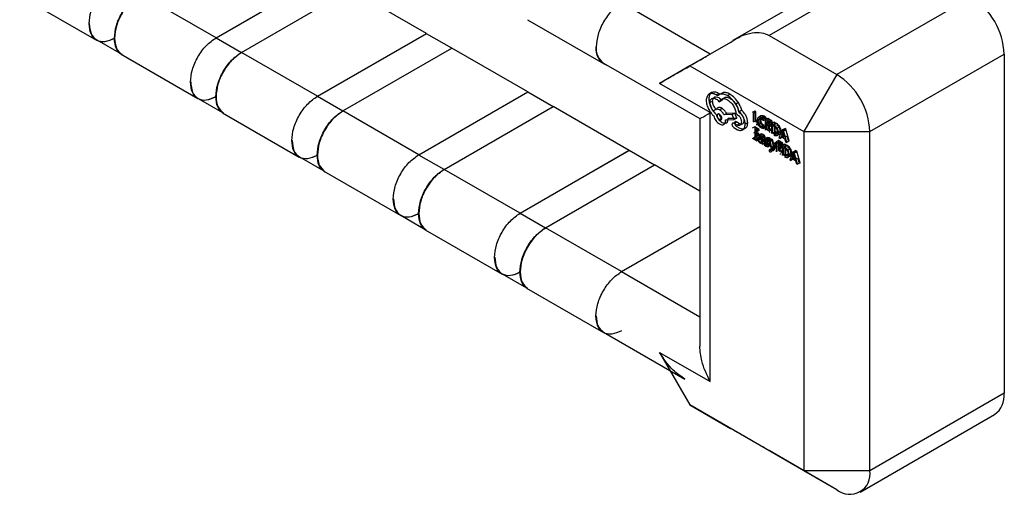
# Model space of a CAD drawing. Header units: millimetres. Extents: x 15 to 205, y 5 to 292.
# Tile 25 of 56: x 160.63 to 163.38, y 133.03 to 134.36. Entities that reach past the tile are written whole.
import ezdxf

# ---------------------------------------------------------------- set-up
doc = ezdxf.new("R2010")
doc.units = ezdxf.units.MM
doc.layers.add('几何体', color=7, linetype='Continuous')

msp = doc.modelspace()

# ---------------------------------------------------------------- linework, layer by layer
at = {"layer": '几何体'}
for p, q in [((163.031, 134.5358), (162.6199, 134.2985)), ((163.096, 134.5293), (162.7212, 134.313)), ((161.178, 134.3065), (161.482, 134.482)), ((161.482, 134.4812), (161.178, 134.3057)), ((160.6302, 134.4236), (160.8447, 134.2999)), ((161.178, 134.3065), (160.9659, 134.429)), ((161.2487, 134.2657), (161.5528, 134.4412)), ((161.7649, 134.3188), (161.5528, 134.4412)), ((162.5569, 134.2609), (162.3094, 134.4038)), ((163.2852, 134.4201), (162.9104, 134.2038)), ((162.0467, 134.3571), (162.2589, 134.2347)), ((161.4608, 134.1432), (161.7649, 134.3188)), ((161.7649, 134.3179), (161.4608, 134.1424)), ((161.7649, 134.3188), (161.7649, 134.3179)), ((161.8356, 134.2771), (161.7649, 134.3179)), ((162.7212, 134.313), (162.9104, 134.2038)), ((160.8452, 134.3007), (160.9133, 134.2614)), ((161.2487, 134.2649), (161.178, 134.3057)), ((162.6134, 134.2936), (162.5003, 134.2283)), ((160.9131, 134.2604), (161.1275, 134.1366)), ((161.4608, 134.1432), (161.2487, 134.2657)), ((161.5315, 134.1024), (161.8356, 134.2779)), ((162.0477, 134.1555), (161.8356, 134.2779)), ((161.8356, 134.2779), (161.8356, 134.2771)), ((163.0023, 134.0446), (163.3771, 134.2609)), ((163.3771, 134.2609), (163.3771, 133.3137)), ((162.2594, 134.2355), (162.5276, 134.0807)), ((162.5003, 134.2283), (162.4154, 134.1793)), ((162.5003, 134.2283), (162.8185, 134.0446)), ((162.9104, 134.2038), (162.8185, 134.0446)), ((162.5569, 134.0976), (162.4154, 134.1793)), ((161.7437, 133.98), (162.0477, 134.1555)), ((162.0477, 134.1547), (161.7437, 133.9791)), ((162.0477, 134.1555), (162.0477, 134.1547)), ((162.1184, 134.1138), (162.0477, 134.1547)), ((162.5608, 134.1533), (162.5537, 134.1492)), ((162.5804, 134.1514), (162.5733, 134.1474)), ((162.5773, 134.1447), (162.5733, 134.1474)), ((162.5848, 134.149), (162.5773, 134.1447)), ((162.5843, 134.1488), (162.5773, 134.1447)), ((162.5843, 134.1488), (162.5804, 134.1514)), ((162.5918, 134.1531), (162.5848, 134.149)), ((162.6123, 134.149), (162.6052, 134.1449)), ((161.128, 134.1374), (161.1962, 134.0981)), ((161.5315, 134.1016), (161.4608, 134.1424)), ((162.5635, 134.1297), (162.5565, 134.1256)), ((162.5896, 134.1314), (162.5825, 134.1273)), ((162.6355, 134.1254), (162.6284, 134.1213)), ((161.1959, 134.0971), (161.4103, 133.9733)), ((161.7437, 133.98), (161.5315, 134.1024)), ((161.8144, 133.9391), (162.1184, 134.1147)), ((162.3306, 133.9922), (162.1184, 134.1147)), ((162.1184, 134.1147), (162.1184, 134.1138)), ((162.5569, 133.3464), (162.5569, 134.0976)), ((162.5898, 134.1094), (162.5827, 134.1053)), ((162.6026, 134.0954), (162.5955, 134.0913)), ((162.6183, 134.0919), (162.5955, 134.0913)), ((162.6254, 134.0959), (162.6026, 134.0954)), ((162.6254, 134.0959), (162.6183, 134.0919)), ((162.6236, 134.0784), (162.6183, 134.0919)), ((162.6307, 134.0825), (162.6254, 134.0959)), ((162.6292, 134.0946), (162.6306, 134.0938)), ((162.6363, 134.0987), (162.6377, 134.0979)), ((162.6376, 134.1004), (162.6447, 134.1045)), ((162.6812, 134.1018), (162.6741, 134.0977)), ((162.6843, 134.1), (162.6772, 134.0959)), ((162.6772, 134.0714), (162.6772, 134.0959)), ((162.6843, 134.1), (162.6812, 134.1018)), ((162.6812, 134.1018), (162.6812, 134.0741)), ((162.6843, 134.0755), (162.6843, 134.1)), ((162.5276, 134.0807), (162.5276, 133.445)), ((162.5896, 134.0818), (162.5825, 134.0777)), ((162.5998, 134.0776), (162.6236, 134.0784)), ((162.6034, 134.0777), (162.5998, 134.0756)), ((162.5998, 134.0756), (162.5998, 134.0776)), ((162.6068, 134.0817), (162.6307, 134.0825)), ((162.6068, 134.0797), (162.6068, 134.0817)), ((162.63, 134.0718), (162.6229, 134.0678)), ((162.624, 134.067), (162.6229, 134.0678)), ((162.6307, 134.0825), (162.6236, 134.0784)), ((162.631, 134.071), (162.624, 134.067)), ((162.6316, 134.0625), (162.624, 134.067)), ((162.631, 134.071), (162.63, 134.0718)), ((162.6387, 134.0666), (162.631, 134.071)), ((162.6387, 134.0666), (162.6316, 134.0625)), ((162.6615, 134.069), (162.6545, 134.0649)), ((162.6772, 134.0714), (162.6843, 134.0755)), ((162.6812, 134.0741), (162.6938, 134.0668)), ((162.6938, 134.07), (162.6843, 134.0755)), ((162.6894, 134.0674), (162.6867, 134.0659)), ((162.6867, 134.0627), (162.6867, 134.0659)), ((162.6903, 134.0648), (162.6867, 134.0627)), ((162.6983, 134.0884), (162.6913, 134.0843)), ((162.6933, 134.0646), (162.7004, 134.0686)), ((162.6938, 134.0668), (162.6938, 134.07)), ((162.698, 134.0779), (162.6952, 134.0763)), ((162.707, 134.0873), (162.7, 134.0832)), ((162.7057, 134.0788), (162.7, 134.0832)), ((162.7, 134.08), (162.7057, 134.0751)), ((162.7127, 134.0829), (162.7057, 134.0788)), ((162.7057, 134.0751), (162.7057, 134.0788)), ((162.71, 134.0776), (162.7057, 134.0751)), ((162.7127, 134.0829), (162.707, 134.0873)), ((162.7071, 134.0841), (162.7127, 134.0792)), ((162.7175, 134.0808), (162.7105, 134.0767)), ((162.7228, 134.0696), (162.7105, 134.0767)), ((162.7105, 134.0767), (162.7105, 134.049)), ((162.7127, 134.0792), (162.7127, 134.0829)), ((162.7135, 134.0717), (162.7228, 134.0664)), ((162.7135, 134.0629), (162.7135, 134.0717)), ((162.7206, 134.067), (162.7135, 134.0629)), ((162.7299, 134.0737), (162.7175, 134.0808)), ((162.7175, 134.0808), (162.7175, 134.0531)), ((162.7206, 134.067), (162.7206, 134.0758)), ((162.7206, 134.0758), (162.7299, 134.0705)), ((162.7292, 134.062), (162.7206, 134.067)), ((162.7206, 134.0545), (162.7206, 134.0638)), ((162.7206, 134.0638), (162.7292, 134.0588)), ((162.7299, 134.0737), (162.7228, 134.0696)), ((162.7299, 134.0705), (162.7228, 134.0664)), ((162.7228, 134.0664), (162.7228, 134.0696)), ((162.7349, 134.0707), (162.7279, 134.0667)), ((162.7279, 134.0667), (162.7279, 134.039)), ((162.7347, 134.0627), (162.7279, 134.0667)), ((162.7299, 134.0705), (162.7299, 134.0737)), ((162.7418, 134.0668), (162.7347, 134.0627)), ((162.7418, 134.0668), (162.7349, 134.0707)), ((162.7349, 134.0707), (162.7349, 134.0431)), ((162.6226, 134.0557), (162.6326, 134.0499)), ((162.6297, 134.0598), (162.6397, 134.054)), ((162.6552, 134.0539), (162.6482, 134.0498)), ((162.6812, 134.0579), (162.6741, 134.0538)), ((162.6843, 134.044), (162.6772, 134.04)), ((162.6935, 134.0507), (162.6812, 134.0579)), ((162.6812, 134.0579), (162.6812, 134.0302)), ((162.6843, 134.044), (162.6843, 134.0529)), ((162.6843, 134.0529), (162.6935, 134.0476)), ((162.6928, 134.0391), (162.6843, 134.044)), ((162.6843, 134.0316), (162.6843, 134.0409)), ((162.6843, 134.0409), (162.6928, 134.0359)), ((162.6928, 134.0391), (162.6858, 134.035)), ((162.6935, 134.0507), (162.6864, 134.0467)), ((162.6935, 134.0476), (162.6864, 134.0435)), ((162.6864, 134.0435), (162.6864, 134.0467)), ((162.6986, 134.0385), (162.6915, 134.0344)), ((162.6928, 134.0359), (162.6928, 134.0391)), ((162.6935, 134.0476), (162.6935, 134.0507)), ((162.7045, 134.0369), (162.6974, 134.0329)), ((162.7045, 134.0369), (162.6986, 134.0385)), ((162.6986, 134.0385), (162.6986, 134.0351)), ((162.699, 134.0552), (162.7057, 134.0529)), ((162.7065, 134.0622), (162.6995, 134.0581)), ((162.7057, 134.0564), (162.6995, 134.0581)), ((162.7105, 134.0591), (162.7057, 134.0564)), ((162.7057, 134.0529), (162.7057, 134.0564)), ((162.7105, 134.0557), (162.7057, 134.0529)), ((162.7061, 134.0592), (162.7127, 134.057)), ((162.7127, 134.0605), (162.7065, 134.0622)), ((162.7127, 134.057), (162.7127, 134.0605)), ((162.7221, 134.0579), (162.7135, 134.0629)), ((162.7135, 134.0504), (162.7135, 134.0597)), ((162.7135, 134.0504), (162.7206, 134.0545)), ((162.7233, 134.0447), (162.7135, 134.0504)), ((162.7175, 134.0531), (162.7304, 134.0457)), ((162.7304, 134.0488), (162.7206, 134.0545)), ((162.7279, 134.0613), (162.7221, 134.0579)), ((162.7221, 134.0548), (162.7221, 134.0579)), ((162.7233, 134.0416), (162.7233, 134.0447)), ((162.7292, 134.0588), (162.7292, 134.062)), ((162.7304, 134.0457), (162.7304, 134.0488)), ((162.731, 134.0617), (162.7346, 134.0596)), ((162.731, 134.0403), (162.731, 134.0617)), ((162.731, 134.0403), (162.738, 134.0444)), ((162.7344, 134.0383), (162.731, 134.0403)), ((162.7344, 134.0383), (162.7415, 134.0424)), ((162.7349, 134.0431), (162.7415, 134.0393)), ((162.738, 134.0444), (162.738, 134.0569)), ((162.7415, 134.0424), (162.738, 134.0444)), ((162.7508, 134.0579), (162.7438, 134.0538)), ((162.7508, 134.0378), (162.7438, 134.0337)), ((162.7474, 134.0419), (162.7545, 134.046)), ((162.7578, 134.0494), (162.7487, 134.0269)), ((162.759, 134.0432), (162.7554, 134.0338)), ((162.7613, 134.0372), (162.7554, 134.0338)), ((162.7649, 134.0534), (162.7558, 134.031)), ((162.7578, 134.0494), (162.7649, 134.0534)), ((162.7612, 134.0474), (162.7578, 134.0494)), ((162.7594, 134.0449), (162.759, 134.0432)), ((162.7665, 134.049), (162.7594, 134.0449)), ((162.7598, 134.0427), (162.7595, 134.0449)), ((162.7635, 134.0291), (162.7598, 134.0427)), ((162.7682, 134.0515), (162.7612, 134.0474)), ((162.7703, 134.0145), (162.7612, 134.0474)), ((162.7682, 134.0515), (162.7649, 134.0534)), ((162.7661, 134.0473), (162.7665, 134.049)), ((162.7665, 134.049), (162.7669, 134.0468)), ((162.7774, 134.0186), (162.7682, 134.0515)), ((162.8185, 134.0446), (163.0023, 134.0446)), ((162.8185, 134.0446), (162.8185, 133.0974)), ((163.0023, 133.0974), (163.0023, 134.0446)), ((162.6741, 134.0261), (162.687, 134.0187)), ((162.6772, 134.0275), (162.6843, 134.0316)), ((162.687, 134.0218), (162.6772, 134.0275)), ((162.6812, 134.0302), (162.694, 134.0228)), ((162.694, 134.0259), (162.6843, 134.0316)), ((162.6858, 134.0318), (162.6858, 134.035)), ((162.6912, 134.035), (162.6858, 134.0318)), ((162.6913, 134.0243), (162.687, 134.0218)), ((162.687, 134.0187), (162.687, 134.0218)), ((162.6903, 134.0206), (162.687, 134.0187)), ((162.6899, 134.0223), (162.6913, 134.0173)), ((162.6913, 134.0173), (162.6953, 134.0134)), ((162.6974, 134.0329), (162.6915, 134.0344)), ((162.694, 134.0325), (162.6915, 134.0311)), ((162.6915, 134.0311), (162.6971, 134.0302)), ((162.6937, 134.0229), (162.6929, 134.0208)), ((162.6929, 134.0208), (162.6938, 134.018)), ((162.6966, 134.0224), (162.6937, 134.0229)), ((162.6938, 134.018), (162.6961, 134.0158)), ((162.694, 134.0228), (162.694, 134.0259)), ((162.6994, 134.0277), (162.6955, 134.0255)), ((162.7006, 134.0234), (162.6955, 134.0255)), ((162.6961, 134.0158), (162.6993, 134.0155)), ((162.7006, 134.0207), (162.6966, 134.0224)), ((162.6969, 134.0264), (162.6984, 134.0213)), ((162.6984, 134.0213), (162.7024, 134.0175)), ((162.6986, 134.0351), (162.7042, 134.0343)), ((162.6993, 134.0155), (162.7006, 134.0188)), ((162.7, 134.0249), (162.7008, 134.027)), ((162.7008, 134.0221), (162.7, 134.0249)), ((162.7006, 134.0188), (162.7006, 134.0207)), ((162.7077, 134.0179), (162.7006, 134.0139)), ((162.7006, 134.0139), (162.7006, 134.0108)), ((162.7006, 134.0108), (162.7036, 134.0091)), ((162.7008, 134.027), (162.7037, 134.0265)), ((162.7031, 134.0199), (162.7008, 134.0221)), ((162.7077, 134.0275), (162.7026, 134.0296)), ((162.7064, 134.0196), (162.7031, 134.0199)), ((162.7107, 134.0259), (162.7036, 134.0218)), ((162.7036, 134.0091), (162.7036, 134.0218)), ((162.7075, 134.0113), (162.7036, 134.0091)), ((162.7077, 134.0229), (162.7064, 134.0196)), ((162.7096, 134.0243), (162.7077, 134.0211)), ((162.7077, 134.0211), (162.7085, 134.0175)), ((162.7077, 134.0179), (162.7077, 134.0149)), ((162.7077, 134.0149), (162.7107, 134.0132)), ((162.7118, 134.0134), (162.7077, 134.011)), ((162.7126, 134.0062), (162.7077, 134.011)), ((162.7077, 134.011), (162.7077, 134.0074)), ((162.7085, 134.0175), (162.7122, 134.0128)), ((162.7167, 134.0283), (162.7096, 134.0243)), ((162.7144, 134.0231), (162.7096, 134.0243)), ((162.7107, 134.0132), (162.7107, 134.0259)), ((162.7108, 134.0197), (162.7117, 134.0211)), ((162.7114, 134.0175), (162.7108, 134.0197)), ((162.7144, 134.0141), (162.7114, 134.0175)), ((162.7117, 134.0211), (162.7141, 134.0204)), ((162.715, 134.0144), (162.7122, 134.0128)), ((162.7122, 134.0128), (162.7154, 134.0092)), ((162.7141, 134.0204), (162.7184, 134.0165)), ((162.7214, 134.0272), (162.7144, 134.0231)), ((162.7184, 134.0199), (162.7144, 134.0231)), ((162.7185, 134.0164), (162.7144, 134.0141)), ((162.7182, 134.0093), (162.7144, 134.0141)), ((162.7159, 134.0235), (162.7146, 134.0227)), ((162.7197, 134.0103), (162.7147, 134.0151)), ((162.7147, 134.0151), (162.7147, 134.0115)), ((162.7147, 134.0115), (162.7194, 134.0077)), ((162.7167, 134.0283), (162.7148, 134.0252)), ((162.7148, 134.0252), (162.7156, 134.0216)), ((162.7154, 134.0092), (162.7162, 134.0069)), ((162.7156, 134.0216), (162.7193, 134.0169)), ((162.7214, 134.0272), (162.7167, 134.0283)), ((162.7179, 134.0238), (162.7188, 134.0252)), ((162.7185, 134.0215), (162.7179, 134.0238)), ((162.7228, 134.0119), (162.7182, 134.0093)), ((162.7192, 134.0054), (162.7182, 134.0093)), ((162.7255, 134.024), (162.7184, 134.0199)), ((162.7184, 134.0165), (162.7184, 134.0199)), ((162.7211, 134.018), (162.7184, 134.0165)), ((162.7214, 134.0182), (162.7185, 134.0215)), ((162.7186, 134.0083), (162.7185, 134.0082)), ((162.7188, 134.0252), (162.7211, 134.0245)), ((162.7193, 134.0169), (162.7225, 134.0133)), ((162.7279, 134.023), (162.7208, 134.0189)), ((162.7208, 134.0189), (162.7275, 133.9953)), ((162.7242, 134.017), (162.7208, 134.0189)), ((162.7211, 134.0245), (162.7255, 134.0206)), ((162.7255, 134.024), (162.7214, 134.0272)), ((162.7253, 134.0134), (162.7214, 134.0182)), ((162.7225, 134.0133), (162.7232, 134.0109)), ((162.7312, 134.0211), (162.7242, 134.017)), ((162.7286, 133.9995), (162.7242, 134.017)), ((162.7244, 134.0063), (162.7263, 134.0095)), ((162.7263, 134.0095), (162.7253, 134.0134)), ((162.7255, 134.0206), (162.7255, 134.024)), ((162.7312, 134.0211), (162.7279, 134.023)), ((162.7279, 134.023), (162.7346, 133.9994)), ((162.7341, 134.0112), (162.7294, 133.999)), ((162.7295, 133.9912), (162.7372, 134.0094)), ((162.7357, 134.0036), (162.7312, 134.0211)), ((162.7405, 134.0149), (162.7341, 134.0112)), ((162.7412, 134.0153), (162.7365, 134.0031)), ((162.7365, 133.9952), (162.7443, 134.0135)), ((162.7405, 134.0113), (162.7372, 134.0094)), ((162.7475, 134.0196), (162.7405, 134.0155)), ((162.7528, 134.0083), (162.7405, 134.0155)), ((162.7405, 134.0155), (162.7405, 133.9878)), ((162.7443, 134.0135), (162.7412, 134.0153)), ((162.7436, 134.0105), (162.7441, 134.0102)), ((162.7436, 134.0016), (162.7436, 134.0105)), ((162.7599, 134.0124), (162.7475, 134.0196)), ((162.7475, 134.0196), (162.7475, 133.9919)), ((162.7487, 134.0269), (162.7521, 134.025)), ((162.7506, 134.0057), (162.7506, 134.0146)), ((162.7506, 134.0146), (162.7599, 134.0092)), ((162.7521, 134.025), (162.7544, 134.0312)), ((162.7587, 134.0288), (162.7521, 134.025)), ((162.7599, 134.0124), (162.7528, 134.0083)), ((162.7599, 134.0092), (162.7528, 134.0052)), ((162.7528, 134.0052), (162.7528, 134.0083)), ((162.7544, 134.0312), (162.7644, 134.0254)), ((162.7554, 134.0338), (162.7635, 134.0291)), ((162.7558, 134.031), (162.7592, 134.0291)), ((162.765, 134.0095), (162.7579, 134.0054)), ((162.7592, 134.0291), (162.7615, 134.0353)), ((162.7599, 134.0092), (162.7599, 134.0124)), ((162.7615, 134.0353), (162.7715, 134.0295)), ((162.7644, 134.0254), (162.7669, 134.0165)), ((162.7718, 134.0056), (162.765, 134.0095)), ((162.765, 134.0095), (162.765, 133.9818)), ((162.7669, 134.0165), (162.7703, 134.0145)), ((162.7774, 134.0186), (162.7703, 134.0145)), ((162.7715, 134.0295), (162.7739, 134.0205)), ((162.7739, 134.0205), (162.7774, 134.0186)), ((162.0265, 133.8167), (162.3306, 133.9922)), ((162.3306, 133.9914), (162.0265, 133.8159)), ((162.3306, 133.9922), (162.3306, 133.9914)), ((162.4013, 133.9506), (162.3306, 133.9914)), ((162.7077, 134.0074), (162.7123, 134.0036)), ((162.7123, 134.0036), (162.7173, 134.0023)), ((162.7173, 134.0023), (162.7244, 134.0063)), ((162.7173, 134.0023), (162.7192, 134.0054)), ((162.7239, 134.0081), (162.7192, 134.0054)), ((162.7194, 134.0077), (162.7244, 134.0063)), ((162.7273, 133.9962), (162.7214, 133.9928)), ((162.7214, 133.9928), (162.7214, 133.9898)), ((162.7231, 133.9915), (162.7214, 133.9928)), ((162.7214, 133.9898), (162.7234, 133.9884)), ((162.7267, 133.9935), (162.7231, 133.9915)), ((162.7275, 133.9953), (162.7262, 133.9925)), ((162.7302, 133.9955), (162.7285, 133.9969)), ((162.7285, 133.9969), (162.7285, 133.9938)), ((162.7285, 133.9938), (162.7304, 133.9924)), ((162.7299, 134.0003), (162.7286, 133.9995)), ((162.729, 133.9977), (162.7286, 133.9995)), ((162.729, 133.9977), (162.7361, 134.0018)), ((162.7294, 133.999), (162.7291, 133.9977)), ((162.7365, 133.9952), (162.7295, 133.9912)), ((162.7346, 133.9994), (162.7333, 133.9966)), ((162.7361, 134.0018), (162.7357, 134.0036)), ((162.7365, 134.0031), (162.7361, 134.0017)), ((162.7521, 133.9967), (162.7436, 134.0016)), ((162.7436, 133.9892), (162.7436, 133.9985)), ((162.7475, 133.9919), (162.7604, 133.9844)), ((162.7592, 134.0008), (162.7506, 134.0057)), ((162.7506, 133.9932), (162.7506, 134.0026)), ((162.7506, 134.0026), (162.7592, 133.9976)), ((162.7604, 133.9876), (162.7506, 133.9932)), ((162.7579, 134), (162.7521, 133.9967)), ((162.7521, 133.9935), (162.7521, 133.9967)), ((162.7534, 133.9804), (162.7534, 133.9835)), ((162.7579, 134.0054), (162.7579, 133.9777)), ((162.7647, 134.0015), (162.7579, 134.0054)), ((162.7592, 133.9976), (162.7592, 134.0008)), ((162.7604, 133.9844), (162.7604, 133.9876)), ((162.761, 134.0004), (162.7646, 133.9984)), ((162.761, 133.9791), (162.761, 134.0004)), ((162.761, 133.9791), (162.7681, 133.9832)), ((162.7645, 133.9771), (162.7715, 133.9812)), ((162.7718, 134.0056), (162.7647, 134.0015)), ((162.765, 133.9818), (162.7716, 133.978)), ((162.7681, 133.9832), (162.7681, 133.9957)), ((162.7809, 133.9967), (162.7738, 133.9926)), ((162.7774, 133.9807), (162.7845, 133.9847)), ((162.7879, 133.9881), (162.7787, 133.9657)), ((162.789, 133.982), (162.7854, 133.9725)), ((162.7949, 133.9922), (162.7858, 133.9698)), ((162.7879, 133.9881), (162.7949, 133.9922)), ((162.7912, 133.9862), (162.7879, 133.9881)), ((162.7894, 133.9837), (162.789, 133.982)), ((162.7965, 133.9878), (162.7894, 133.9837)), ((162.7899, 133.9815), (162.7895, 133.9836)), ((162.7935, 133.9679), (162.7899, 133.9815)), ((162.7982, 133.9903), (162.7912, 133.9862)), ((162.8003, 133.9533), (162.7912, 133.9862)), ((162.7982, 133.9903), (162.7949, 133.9922)), ((162.7961, 133.986), (162.7965, 133.9878)), ((162.7966, 133.9877), (162.7969, 133.9856)), ((162.8074, 133.9573), (162.7982, 133.9903)), ((161.4108, 133.9742), (161.479, 133.9348)), ((161.8144, 133.9383), (161.7437, 133.9791)), ((162.7809, 133.9765), (162.7738, 133.9724)), ((162.7787, 133.9657), (162.7822, 133.9637)), ((162.7822, 133.9637), (162.7845, 133.97)), ((162.7887, 133.9675), (162.7822, 133.9637)), ((162.7845, 133.97), (162.7944, 133.9642)), ((162.7913, 133.9759), (162.7854, 133.9725)), ((162.7854, 133.9725), (162.7935, 133.9679)), ((162.7858, 133.9698), (162.7892, 133.9678)), ((162.7892, 133.9678), (162.7915, 133.9741)), ((162.7915, 133.9741), (162.8015, 133.9683)), ((162.7944, 133.9642), (162.7969, 133.9552)), ((162.7969, 133.9552), (162.8003, 133.9533)), ((162.8074, 133.9573), (162.8003, 133.9533)), ((162.8015, 133.9683), (162.804, 133.9593)), ((162.804, 133.9593), (162.8074, 133.9573)), ((161.4787, 133.9338), (161.6932, 133.81)), ((162.0265, 133.8167), (161.8144, 133.9391)), ((162.0972, 133.7758), (162.4013, 133.9514)), ((162.5276, 133.8785), (162.4013, 133.9514)), ((162.4013, 133.9514), (162.4013, 133.9506)), ((161.6937, 133.8109), (161.7619, 133.7715)), ((162.0972, 133.775), (162.0265, 133.8159)), ((161.7616, 133.7705), (161.976, 133.6467)), ((162.3094, 133.6534), (162.0972, 133.7758)), ((162.3094, 133.6534), (162.5276, 133.7794)), ((162.5276, 133.7785), (162.3094, 133.6526)), ((162.5276, 133.5266), (162.3094, 133.6526)), ((161.9765, 133.6476), (162.0447, 133.6082)), ((162.0444, 133.6072), (162.2589, 133.4834)), ((162.2594, 133.4843), (162.4861, 133.3534)), ((162.4154, 133.428), (162.5003, 133.2811)), ((162.4154, 133.428), (162.5569, 133.3464)), ((163.3771, 133.3137), (163.0023, 133.0974)), ((162.8185, 133.0974), (162.5003, 133.2811)), ((162.5003, 133.2811), (162.6134, 133.2158)), ((162.9754, 133.0379), (163.3502, 133.2542)), ((162.9104, 133.0443), (162.7212, 133.1535)), ((163.0023, 133.0974), (162.8185, 133.0974)), ((162.9104, 133.0443), (162.8185, 133.0974))]:
    msp.add_line(p, q, dxfattribs=at)
for centre, radius, start, end in [((163.1775, 134.2518), 0.1998, 2.6055, 57.3945), ((162.2847, 134.2749), 0.0472, 172.6972, 247.2164), ((162.2887, 134.2764), 0.0503, 174.3796, 234.302), ((162.8028, 134.0355), 0.1998, 2.6055, 57.3945), ((163.312, 133.3073), 0.0654, 305.698, 5.6204), ((162.9463, 133.0883), 0.0568, 230.7967, 9.214)]:
    msp.add_arc(centre, radius, start, end, dxfattribs=at)
for points in [[(160.8237, 134.3461), (160.8248, 134.3575), (160.827, 134.3804), (160.8435, 134.4172), (160.8671, 134.4499), (160.8858, 134.4632), (160.8952, 134.4698)], [(160.8944, 134.3053), (160.8955, 134.3167), (160.8977, 134.3396), (160.9142, 134.3763), (160.9378, 134.409), (160.9565, 134.4223), (160.9659, 134.429)], [(160.9659, 134.4282), (160.9566, 134.4216), (160.9381, 134.4084), (160.9147, 134.3761), (160.8983, 134.3396), (160.8962, 134.317), (160.8952, 134.3057)], [(162.3094, 134.4038), (162.3001, 134.3972), (162.2816, 134.3841), (162.2582, 134.3517), (162.2418, 134.3153), (162.2397, 134.2926), (162.2387, 134.2813)], [(160.8952, 134.3049), (160.8858, 134.3007), (160.8671, 134.2924), (160.8435, 134.2978), (160.827, 134.3155), (160.8248, 134.3359), (160.8237, 134.3461)], [(160.8244, 134.3465), (160.8255, 134.3364), (160.8276, 134.3162), (160.844, 134.2987), (160.8674, 134.2933), (160.8859, 134.3015), (160.8952, 134.3057)], [(160.9154, 134.259), (160.9094, 134.2641), (160.8974, 134.2742), (160.8954, 134.2949), (160.8944, 134.3053)], [(160.8952, 134.3057), (160.8961, 134.2954), (160.898, 134.2749), (160.9099, 134.2649), (160.9159, 134.2599)], [(161.1066, 134.1828), (161.1076, 134.1942), (161.1098, 134.2171), (161.1263, 134.2539), (161.1499, 134.2866), (161.1686, 134.2999), (161.178, 134.3065)], [(161.1773, 134.142), (161.1784, 134.1534), (161.1805, 134.1763), (161.197, 134.2131), (161.2206, 134.2458), (161.2393, 134.2591), (161.2487, 134.2657)], [(161.2487, 134.2649), (161.2394, 134.2583), (161.2209, 134.2451), (161.1975, 134.2128), (161.1812, 134.1763), (161.1791, 134.1537), (161.178, 134.1424)], [(161.178, 134.1416), (161.1686, 134.1374), (161.1499, 134.1291), (161.1263, 134.1345), (161.1098, 134.1523), (161.1076, 134.1726), (161.1066, 134.1828)], [(161.1073, 134.1832), (161.1083, 134.1731), (161.1105, 134.153), (161.1268, 134.1354), (161.1502, 134.13), (161.1687, 134.1383), (161.178, 134.1424)], [(161.1982, 134.0958), (161.1922, 134.1008), (161.1802, 134.1109), (161.1783, 134.1316), (161.1773, 134.142)], [(161.178, 134.1424), (161.179, 134.1321), (161.1809, 134.1116), (161.1928, 134.1016), (161.1987, 134.0966)], [(161.3894, 134.0195), (161.3905, 134.031), (161.3926, 134.0538), (161.4092, 134.0906), (161.4328, 134.1233), (161.4515, 134.1366), (161.4608, 134.1432)], [(161.4601, 133.9787), (161.4612, 133.9901), (161.4633, 134.013), (161.4799, 134.0498), (161.5035, 134.0825), (161.5222, 134.0958), (161.5315, 134.1024)], [(161.5315, 134.1016), (161.5223, 134.095), (161.5037, 134.0819), (161.4804, 134.0495), (161.464, 134.0131), (161.4619, 133.9904), (161.4608, 133.9791)], [(161.4608, 133.9783), (161.4515, 133.9741), (161.4328, 133.9658), (161.4092, 133.9712), (161.3926, 133.989), (161.3905, 134.0093), (161.3894, 134.0195)], [(161.3901, 134.0199), (161.3912, 134.0099), (161.3933, 133.9897), (161.4097, 133.9721), (161.433, 133.9667), (161.4516, 133.975), (161.4608, 133.9791)], [(161.481, 133.9325), (161.475, 133.9375), (161.4631, 133.9476), (161.4611, 133.9684), (161.4601, 133.9787)], [(161.4608, 133.9791), (161.4618, 133.9689), (161.4637, 133.9484), (161.4756, 133.9383), (161.4815, 133.9333)], [(161.6723, 133.8563), (161.6733, 133.8677), (161.6755, 133.8905), (161.692, 133.9273), (161.7156, 133.96), (161.7343, 133.9733), (161.7437, 133.98)], [(161.743, 133.8154), (161.744, 133.8269), (161.7462, 133.8497), (161.7627, 133.8865), (161.7863, 133.9192), (161.805, 133.9325), (161.8144, 133.9391)], [(161.8144, 133.9383), (161.8051, 133.9317), (161.7866, 133.9186), (161.7632, 133.8862), (161.7469, 133.8498), (161.7447, 133.8272), (161.7437, 133.8158)], [(161.7437, 133.815), (161.7343, 133.8108), (161.7156, 133.8025), (161.692, 133.808), (161.6755, 133.8257), (161.6733, 133.8461), (161.6723, 133.8563)], [(161.673, 133.8567), (161.674, 133.8466), (161.6762, 133.8264), (161.6925, 133.8089), (161.7159, 133.8035), (161.7344, 133.8117), (161.7437, 133.8158)], [(161.9551, 133.693), (161.9562, 133.7044), (161.9583, 133.7272), (161.9748, 133.764), (161.9984, 133.7967), (162.0172, 133.81), (162.0265, 133.8167)], [(161.7639, 133.7692), (161.7579, 133.7742), (161.7459, 133.7844), (161.7439, 133.8051), (161.743, 133.8154)], [(161.7437, 133.8158), (161.7446, 133.8056), (161.7466, 133.7851), (161.7585, 133.7751), (161.7644, 133.7701)], [(162.0258, 133.6521), (162.0269, 133.6636), (162.029, 133.6864), (162.0456, 133.7232), (162.0692, 133.7559), (162.0879, 133.7692), (162.0972, 133.7758)], [(162.0972, 133.775), (162.088, 133.7685), (162.0694, 133.7553), (162.0461, 133.7229), (162.0297, 133.6865), (162.0276, 133.6639), (162.0265, 133.6526)], [(162.0265, 133.6517), (162.0172, 133.6476), (161.9984, 133.6392), (161.9748, 133.6447), (161.9583, 133.6624), (161.9562, 133.6828), (161.9551, 133.693)], [(161.9558, 133.6934), (161.9569, 133.6833), (161.959, 133.6631), (161.9754, 133.6456), (161.9987, 133.6402), (162.0173, 133.6484), (162.0265, 133.6525)], [(162.0467, 133.6059), (162.0407, 133.611), (162.0287, 133.6211), (162.0268, 133.6418), (162.0258, 133.6521)], [(162.0265, 133.6526), (162.0275, 133.6423), (162.0294, 133.6218), (162.0413, 133.6118), (162.0472, 133.6068)], [(162.2379, 133.5297), (162.239, 133.5411), (162.2412, 133.564), (162.2577, 133.6008), (162.2813, 133.6335), (162.3, 133.6467), (162.3094, 133.6534)], [(162.3094, 133.4884), (162.3, 133.4843), (162.2813, 133.476), (162.2577, 133.4814), (162.2412, 133.4991), (162.239, 133.5195), (162.2379, 133.5297)], [(162.2387, 133.5301), (162.2396, 133.5198), (162.2415, 133.4993), (162.2534, 133.4893), (162.2594, 133.4843)]]:
    msp.add_open_spline(points, degree=3, dxfattribs=at)
for points, knots in [([(162.6134, 134.2936), (162.6236, 134.3002), (162.6428, 134.3126), (162.6724, 134.3214), (162.6994, 134.3225), (162.7142, 134.3161), (162.7212, 134.313)], [0, 0, 0, 0, 0.292006, 0.551783, 0.785131, 1, 1, 1, 1]), ([(162.4154, 134.1793), (162.4272, 134.1863), (162.4469, 134.198), (162.4808, 134.2169), (162.5057, 134.2314), (162.5248, 134.2425), (162.5424, 134.2526), (162.5521, 134.2582), (162.5569, 134.2609)], [0, 0, 0, 0, 0.329696, 0.553572, 0.680174, 0.795125, 0.900743, 1, 1, 1, 1]), ([(162.5537, 134.1492), (162.5515, 134.1472), (162.547, 134.1432), (162.5461, 134.1354), (162.5457, 134.1314)], [0, 0, 0, 0, 0.498923, 1, 1, 1, 1]), ([(162.5608, 134.1533), (162.5586, 134.1513), (162.554, 134.1473), (162.5532, 134.1394), (162.5528, 134.1355)], [0, 0, 0, 0, 0.498923, 1, 1, 1, 1]), ([(162.5733, 134.1474), (162.5697, 134.149), (162.5624, 134.1522), (162.5566, 134.1502), (162.5537, 134.1492)], [0, 0, 0, 0, 0.498252, 1, 1, 1, 1]), ([(162.5804, 134.1514), (162.5768, 134.153), (162.5695, 134.1563), (162.5637, 134.1543), (162.5608, 134.1533)], [0, 0, 0, 0, 0.498252, 1, 1, 1, 1]), ([(162.6052, 134.1449), (162.6016, 134.1466), (162.5943, 134.15), (162.5879, 134.1494), (162.5848, 134.149)], [0, 0, 0, 0, 0.497245, 1, 1, 1, 1]), ([(162.6123, 134.149), (162.6086, 134.1507), (162.6013, 134.1541), (162.595, 134.1534), (162.5918, 134.1531)], [0, 0, 0, 0, 0.497245, 1, 1, 1, 1]), ([(162.6355, 134.1254), (162.6319, 134.1303), (162.625, 134.14), (162.6165, 134.146), (162.6123, 134.149)], [0, 0, 0, 0, 0.504916, 1, 1, 1, 1]), ([(162.5457, 134.1314), (162.5461, 134.1273), (162.5469, 134.119), (162.5509, 134.1102), (162.5529, 134.1058)], [0, 0, 0, 0, 0.499068, 1, 1, 1, 1]), ([(162.5528, 134.1355), (162.5532, 134.1313), (162.5539, 134.123), (162.5579, 134.1143), (162.56, 134.1099)], [0, 0, 0, 0, 0.499068, 1, 1, 1, 1]), ([(162.5565, 134.1256), (162.5567, 134.1282), (162.557, 134.132), (162.5592, 134.1353), (162.5622, 134.1373), (162.5669, 134.1382), (162.5714, 134.1364), (162.5735, 134.1354)], [0, 0, 0, 0, 0.262709, 0.382654, 0.50232, 0.758461, 1, 1, 1, 1]), ([(162.5667, 134.1016), (162.5652, 134.1035), (162.5623, 134.107), (162.5591, 134.1132), (162.557, 134.1196), (162.5566, 134.1235), (162.5565, 134.1256)], [0, 0, 0, 0, 0.2614311, 0.5025136, 0.7422656, 1, 1, 1, 1]), ([(162.5635, 134.1297), (162.5638, 134.132), (162.5644, 134.1368), (162.5676, 134.1404), (162.5708, 134.1419), (162.5748, 134.1422), (162.5782, 134.1406), (162.5806, 134.1395)], [0, 0, 0, 0, 0.241539, 0.49768, 0.617346, 0.737291, 1, 1, 1, 1]), ([(162.5738, 134.1057), (162.5723, 134.1075), (162.5694, 134.1111), (162.5662, 134.1173), (162.5641, 134.1237), (162.5637, 134.1276), (162.5635, 134.1297)], [0, 0, 0, 0, 0.2614311, 0.5025136, 0.7422656, 1, 1, 1, 1]), ([(162.5735, 134.1354), (162.5751, 134.1344), (162.5782, 134.1322), (162.5811, 134.129), (162.5825, 134.1273)], [0, 0, 0, 0, 0.489093, 1, 1, 1, 1]), ([(162.5806, 134.1395), (162.5821, 134.1385), (162.5853, 134.1363), (162.5881, 134.133), (162.5896, 134.1314)], [0, 0, 0, 0, 0.489093, 1, 1, 1, 1]), ([(162.5825, 134.1273), (162.5836, 134.1295), (162.5856, 134.1337), (162.5909, 134.1369), (162.5977, 134.1367), (162.6027, 134.1343), (162.6054, 134.133)], [0, 0, 0, 0, 0.262927, 0.499798, 0.736778, 1, 1, 1, 1]), ([(162.5896, 134.1314), (162.5907, 134.1336), (162.5926, 134.1378), (162.5979, 134.1409), (162.6048, 134.1408), (162.6098, 134.1384), (162.6124, 134.1371)], [0, 0, 0, 0, 0.262927, 0.499798, 0.736778, 1, 1, 1, 1]), ([(162.6284, 134.1213), (162.6249, 134.1262), (162.6179, 134.1359), (162.6094, 134.1419), (162.6052, 134.1449)], [0, 0, 0, 0, 0.504916, 1, 1, 1, 1]), ([(162.6054, 134.133), (162.6084, 134.1309), (162.6143, 134.1268), (162.6217, 134.1168), (162.6273, 134.1056), (162.6286, 134.0983), (162.6292, 134.0946)], [0, 0, 0, 0, 0.2561211, 0.5024264, 0.7518803, 1, 1, 1, 1]), ([(162.6124, 134.1371), (162.6154, 134.135), (162.6212, 134.1309), (162.6287, 134.121), (162.6344, 134.1098), (162.6357, 134.1024), (162.6363, 134.0987)], [0, 0, 0, 0, 0.2504506, 0.5016994, 0.7461888, 1, 1, 1, 1]), ([(162.6376, 134.1004), (162.6364, 134.1039), (162.6341, 134.111), (162.6303, 134.1178), (162.6284, 134.1213)], [0, 0, 0, 0, 0.491174, 1, 1, 1, 1]), ([(162.6447, 134.1045), (162.6435, 134.108), (162.6412, 134.1151), (162.6374, 134.1219), (162.6355, 134.1254)], [0, 0, 0, 0, 0.491174, 1, 1, 1, 1]), ([(162.5276, 134.0807), (162.5288, 134.0812), (162.5317, 134.0826), (162.5475, 134.092), (162.5569, 134.0976)], [0, 0, 0, 0, 0.4043498, 1, 1, 1, 1]), ([(162.5529, 134.1058), (162.5549, 134.1026), (162.5589, 134.096), (162.564, 134.091), (162.5665, 134.0885)], [0, 0, 0, 0, 0.499937, 1, 1, 1, 1]), ([(162.56, 134.1099), (162.5619, 134.1066), (162.5659, 134.1001), (162.571, 134.0951), (162.5736, 134.0926)], [0, 0, 0, 0, 0.499937, 1, 1, 1, 1]), ([(162.5827, 134.1053), (162.5809, 134.1061), (162.5775, 134.1077), (162.5728, 134.1077), (162.569, 134.1057), (162.5675, 134.103), (162.5667, 134.1016)], [0, 0, 0, 0, 0.260304, 0.499036, 0.738282, 1, 1, 1, 1]), ([(162.5736, 134.0926), (162.5744, 134.0902), (162.5758, 134.0857), (162.5796, 134.0792), (162.5844, 134.0737), (162.5879, 134.0712), (162.5898, 134.0699)], [0, 0, 0, 0, 0.25962, 0.49697, 0.735944, 1, 1, 1, 1]), ([(162.5898, 134.1094), (162.588, 134.1102), (162.5845, 134.1118), (162.5799, 134.1118), (162.5761, 134.1098), (162.5746, 134.1071), (162.5738, 134.1057)], [0, 0, 0, 0, 0.260304, 0.499036, 0.738282, 1, 1, 1, 1]), ([(162.5825, 134.093), (162.5816, 134.0934), (162.5799, 134.094), (162.5778, 134.0936), (162.5764, 134.0919), (162.5759, 134.0897), (162.5758, 134.0877), (162.576, 134.0862), (162.5764, 134.0847), (162.5772, 134.0832), (162.5782, 134.0817), (162.5799, 134.0797), (162.5815, 134.0785), (162.5825, 134.0777)], [0, 0, 0, 0, 0.1298335, 0.2440239, 0.3583226, 0.4884416, 0.5534875, 0.6120298, 0.6669637, 0.7217596, 0.7799126, 0.844374, 1, 1, 1, 1]), ([(162.5825, 134.0777), (162.5834, 134.0774), (162.5851, 134.0767), (162.5873, 134.0772), (162.5887, 134.0788), (162.5892, 134.081), (162.5893, 134.083), (162.5891, 134.0845), (162.5886, 134.0861), (162.5879, 134.0876), (162.5869, 134.089), (162.5851, 134.091), (162.5836, 134.0922), (162.5825, 134.093)], [0, 0, 0, 0, 0.130143, 0.244464, 0.358675, 0.488533, 0.553601, 0.612178, 0.667147, 0.721965, 0.780115, 0.844542, 1, 1, 1, 1]), ([(162.5955, 134.0913), (162.5946, 134.0928), (162.5929, 134.0957), (162.5887, 134.101), (162.5851, 134.1036), (162.5827, 134.1053)], [0, 0, 0, 0, 0.253245, 0.497692, 1, 1, 1, 1]), ([(162.5896, 134.0818), (162.5887, 134.0824), (162.587, 134.0836), (162.5848, 134.0866), (162.5833, 134.09), (162.5831, 134.092), (162.583, 134.093)], [0, 0, 0, 0, 0.2553602, 0.5050413, 0.7562671, 1, 1, 1, 1]), ([(162.6026, 134.0954), (162.6017, 134.0968), (162.6, 134.0998), (162.5958, 134.105), (162.5922, 134.1077), (162.5898, 134.1094)], [0, 0, 0, 0, 0.253245, 0.497692, 1, 1, 1, 1]), ([(162.6306, 134.0938), (162.6325, 134.0925), (162.6352, 134.0905), (162.6384, 134.0869), (162.6402, 134.0841), (162.6418, 134.081), (162.6433, 134.0764), (162.6437, 134.0731), (162.6439, 134.0708)], [0, 0, 0, 0, 0.2690772, 0.3871996, 0.5, 0.6128004, 0.7309228, 1, 1, 1, 1]), ([(162.6545, 134.0649), (162.6542, 134.0681), (162.6537, 134.0741), (162.6503, 134.0838), (162.6448, 134.093), (162.6401, 134.0978), (162.6376, 134.1004)], [0, 0, 0, 0, 0.261167, 0.497283, 0.734868, 1, 1, 1, 1]), ([(162.6377, 134.0979), (162.6396, 134.0966), (162.6423, 134.0946), (162.6454, 134.091), (162.6473, 134.0881), (162.6488, 134.0851), (162.6504, 134.0805), (162.6507, 134.0772), (162.651, 134.0749)], [0, 0, 0, 0, 0.2690772, 0.3871996, 0.5, 0.6128004, 0.7309228, 1, 1, 1, 1]), ([(162.6615, 134.069), (162.6613, 134.0722), (162.6608, 134.0782), (162.6573, 134.0879), (162.6518, 134.097), (162.6471, 134.1019), (162.6447, 134.1045)], [0, 0, 0, 0, 0.261167, 0.497283, 0.734868, 1, 1, 1, 1]), ([(162.5665, 134.0885), (162.5673, 134.0861), (162.5687, 134.0816), (162.5725, 134.0751), (162.5773, 134.0696), (162.5808, 134.0671), (162.5827, 134.0658)], [0, 0, 0, 0, 0.25962, 0.49697, 0.735944, 1, 1, 1, 1]), ([(162.5827, 134.0658), (162.5851, 134.0647), (162.5885, 134.0631), (162.5925, 134.0634), (162.5957, 134.065), (162.5989, 134.0685), (162.5995, 134.0733), (162.5998, 134.0756)], [0, 0, 0, 0, 0.262709, 0.382654, 0.50232, 0.758461, 1, 1, 1, 1]), ([(162.5898, 134.0699), (162.5919, 134.069), (162.5964, 134.0671), (162.601, 134.0681), (162.604, 134.0701), (162.6062, 134.0734), (162.6066, 134.0771), (162.6068, 134.0797)], [0, 0, 0, 0, 0.241539, 0.49768, 0.617346, 0.737291, 1, 1, 1, 1]), ([(162.6229, 134.0678), (162.6222, 134.068), (162.6208, 134.0686), (162.6191, 134.0683), (162.618, 134.0669), (162.6178, 134.0655), (162.6176, 134.0647)], [0, 0, 0, 0, 0.267224, 0.5, 0.732776, 1, 1, 1, 1]), ([(162.6176, 134.0647), (162.6178, 134.0638), (162.618, 134.0622), (162.619, 134.0597), (162.6206, 134.0574), (162.6219, 134.0563), (162.6226, 134.0557)], [0, 0, 0, 0, 0.2660134, 0.5006674, 0.7349556, 1, 1, 1, 1]), ([(162.63, 134.0718), (162.6293, 134.0721), (162.6279, 134.0726), (162.6262, 134.0723), (162.6251, 134.071), (162.6248, 134.0696), (162.6247, 134.0688)], [0, 0, 0, 0, 0.267224, 0.5, 0.732776, 1, 1, 1, 1]), ([(162.6247, 134.0688), (162.6248, 134.0679), (162.625, 134.0663), (162.6261, 134.0637), (162.6277, 134.0615), (162.629, 134.0604), (162.6297, 134.0598)], [0, 0, 0, 0, 0.2660134, 0.5006674, 0.7349556, 1, 1, 1, 1]), ([(162.6439, 134.0708), (162.6437, 134.0689), (162.6433, 134.0653), (162.6407, 134.0617), (162.6366, 134.0608), (162.6334, 134.0619), (162.6316, 134.0625)], [0, 0, 0, 0, 0.2685832, 0.5011965, 0.7331456, 1, 1, 1, 1]), ([(162.651, 134.0749), (162.6508, 134.0729), (162.6504, 134.0693), (162.6478, 134.0658), (162.6437, 134.0648), (162.6404, 134.066), (162.6387, 134.0666)], [0, 0, 0, 0, 0.2685832, 0.5011965, 0.7331456, 1, 1, 1, 1]), ([(162.6482, 134.0498), (162.6499, 134.0516), (162.6535, 134.0551), (162.6541, 134.0616), (162.6545, 134.0649)], [0, 0, 0, 0, 0.4992874, 1, 1, 1, 1]), ([(162.6552, 134.0539), (162.657, 134.0557), (162.6605, 134.0592), (162.6612, 134.0657), (162.6615, 134.069)], [0, 0, 0, 0, 0.4992874, 1, 1, 1, 1]), ([(162.6912, 134.0842), (162.6902, 134.0833), (162.6882, 134.0812), (162.6879, 134.0775), (162.6877, 134.0755)], [0, 0, 0, 0, 0.479486, 1, 1, 1, 1]), ([(162.6877, 134.0755), (162.6878, 134.0735), (162.6881, 134.0697), (162.6899, 134.0657), (162.6908, 134.0637)], [0, 0, 0, 0, 0.51632, 1, 1, 1, 1]), ([(162.6908, 134.0637), (162.692, 134.0619), (162.6944, 134.0584), (162.6975, 134.0562), (162.699, 134.0552)], [0, 0, 0, 0, 0.489049, 1, 1, 1, 1]), ([(162.691, 134.0738), (162.6911, 134.0753), (162.6913, 134.0782), (162.6928, 134.0799), (162.6935, 134.0807)], [0, 0, 0, 0, 0.525162, 1, 1, 1, 1]), ([(162.6933, 134.0646), (162.6927, 134.0661), (162.6913, 134.0693), (162.6911, 134.0722), (162.691, 134.0738)], [0, 0, 0, 0, 0.473465, 1, 1, 1, 1]), ([(162.7, 134.0832), (162.6983, 134.084), (162.695, 134.0855), (162.6924, 134.0847), (162.6912, 134.0842)], [0, 0, 0, 0, 0.510031, 1, 1, 1, 1]), ([(162.6995, 134.0581), (162.6983, 134.0589), (162.696, 134.0606), (162.6942, 134.0632), (162.6933, 134.0646)], [0, 0, 0, 0, 0.511963, 1, 1, 1, 1]), ([(162.6935, 134.0807), (162.6944, 134.081), (162.6963, 134.0816), (162.6988, 134.0805), (162.7, 134.08)], [0, 0, 0, 0, 0.488794, 1, 1, 1, 1]), ([(162.6982, 134.0883), (162.6973, 134.0873), (162.6952, 134.0853), (162.6949, 134.0815), (162.6948, 134.0796)], [0, 0, 0, 0, 0.479486, 1, 1, 1, 1]), ([(162.6948, 134.0796), (162.6949, 134.0776), (162.6952, 134.0738), (162.697, 134.0697), (162.6979, 134.0678)], [0, 0, 0, 0, 0.51632, 1, 1, 1, 1]), ([(162.6979, 134.0678), (162.699, 134.066), (162.7015, 134.0624), (162.7045, 134.0603), (162.7061, 134.0592)], [0, 0, 0, 0, 0.489049, 1, 1, 1, 1]), ([(162.698, 134.0779), (162.6981, 134.0794), (162.6984, 134.0823), (162.6998, 134.084), (162.7005, 134.0848)], [0, 0, 0, 0, 0.525162, 1, 1, 1, 1]), ([(162.7004, 134.0686), (162.6997, 134.0702), (162.6984, 134.0733), (162.6981, 134.0763), (162.698, 134.0779)], [0, 0, 0, 0, 0.473465, 1, 1, 1, 1]), ([(162.707, 134.0873), (162.7054, 134.0881), (162.7021, 134.0896), (162.6995, 134.0887), (162.6982, 134.0883)], [0, 0, 0, 0, 0.510031, 1, 1, 1, 1]), ([(162.7065, 134.0622), (162.7054, 134.063), (162.7031, 134.0646), (162.7013, 134.0673), (162.7004, 134.0686)], [0, 0, 0, 0, 0.511963, 1, 1, 1, 1]), ([(162.7005, 134.0848), (162.7015, 134.0851), (162.7034, 134.0857), (162.7058, 134.0846), (162.7071, 134.0841)], [0, 0, 0, 0, 0.488794, 1, 1, 1, 1]), ([(162.7417, 134.0637), (162.743, 134.0628), (162.7455, 134.0611), (162.7476, 134.0584), (162.7486, 134.0571)], [0, 0, 0, 0, 0.52608, 1, 1, 1, 1]), ([(162.7508, 134.0579), (162.7495, 134.0597), (162.7468, 134.0634), (162.7435, 134.0656), (162.7418, 134.0668)], [0, 0, 0, 0, 0.483703, 1, 1, 1, 1]), ([(162.6326, 134.0499), (162.6356, 134.0489), (162.6414, 134.0469), (162.6459, 134.0489), (162.6482, 134.0498)], [0, 0, 0, 0, 0.497595, 1, 1, 1, 1]), ([(162.6397, 134.054), (162.6426, 134.053), (162.6485, 134.051), (162.653, 134.0529), (162.6552, 134.0539)], [0, 0, 0, 0, 0.497595, 1, 1, 1, 1]), ([(162.7107, 134.0259), (162.7106, 134.027), (162.7105, 134.0286), (162.7097, 134.0309), (162.709, 134.0323), (162.7082, 134.0337), (162.7067, 134.0354), (162.7054, 134.0363), (162.7045, 134.0369)], [0, 0, 0, 0, 0.276592, 0.395992, 0.508509, 0.619791, 0.735667, 1, 1, 1, 1]), ([(162.7416, 134.0371), (162.7406, 134.0369), (162.7384, 134.0364), (162.7358, 134.0377), (162.7344, 134.0383)], [0, 0, 0, 0, 0.469839, 1, 1, 1, 1]), ([(162.7346, 134.0596), (162.7359, 134.0587), (162.7384, 134.057), (162.7405, 134.0543), (162.7415, 134.053)], [0, 0, 0, 0, 0.52608, 1, 1, 1, 1]), ([(162.7438, 134.0538), (162.7424, 134.0556), (162.7397, 134.0593), (162.7364, 134.0616), (162.7347, 134.0627)], [0, 0, 0, 0, 0.483703, 1, 1, 1, 1]), ([(162.7415, 134.053), (162.7419, 134.0523), (162.7427, 134.0508), (162.7438, 134.0476), (162.744, 134.0453), (162.7441, 134.0437)], [0, 0, 0, 0, 0.231272, 0.4688167, 1, 1, 1, 1]), ([(162.7486, 134.0412), (162.7476, 134.041), (162.7455, 134.0405), (162.7429, 134.0418), (162.7415, 134.0424)], [0, 0, 0, 0, 0.469839, 1, 1, 1, 1]), ([(162.7415, 134.0393), (162.7433, 134.0384), (162.7467, 134.0368), (162.7495, 134.0374), (162.7508, 134.0378)], [0, 0, 0, 0, 0.51879, 1, 1, 1, 1]), ([(162.7441, 134.0437), (162.744, 134.0422), (162.7438, 134.0394), (162.7423, 134.0378), (162.7416, 134.0371)], [0, 0, 0, 0, 0.528678, 1, 1, 1, 1]), ([(162.7474, 134.0419), (162.7472, 134.0439), (162.7469, 134.0468), (162.7454, 134.0509), (162.7443, 134.0529), (162.7438, 134.0538)], [0, 0, 0, 0, 0.511933, 0.753969, 1, 1, 1, 1]), ([(162.7438, 134.0337), (162.7443, 134.0341), (162.7454, 134.0348), (162.7469, 134.0373), (162.7472, 134.04), (162.7474, 134.0419)], [0, 0, 0, 0, 0.243805, 0.485544, 1, 1, 1, 1]), ([(162.7486, 134.0571), (162.749, 134.0564), (162.7497, 134.0549), (162.7509, 134.0517), (162.7511, 134.0494), (162.7512, 134.0478)], [0, 0, 0, 0, 0.231272, 0.4688167, 1, 1, 1, 1]), ([(162.7512, 134.0478), (162.7511, 134.0463), (162.7509, 134.0434), (162.7494, 134.0419), (162.7486, 134.0412)], [0, 0, 0, 0, 0.528678, 1, 1, 1, 1]), ([(162.7545, 134.046), (162.7543, 134.048), (162.754, 134.0509), (162.7524, 134.055), (162.7514, 134.0569), (162.7508, 134.0579)], [0, 0, 0, 0, 0.511933, 0.753969, 1, 1, 1, 1]), ([(162.7508, 134.0378), (162.7514, 134.0381), (162.7524, 134.0389), (162.754, 134.0414), (162.7543, 134.0441), (162.7545, 134.046)], [0, 0, 0, 0, 0.243805, 0.485544, 1, 1, 1, 1]), ([(162.6955, 134.0255), (162.6947, 134.0257), (162.6932, 134.0262), (162.6914, 134.0259), (162.6902, 134.0245), (162.69, 134.0231), (162.6899, 134.0223)], [0, 0, 0, 0, 0.2825138, 0.5230065, 0.7508681, 1, 1, 1, 1]), ([(162.6953, 134.0134), (162.6958, 134.0132), (162.6969, 134.0127), (162.6983, 134.0126), (162.6996, 134.013), (162.7002, 134.0136), (162.7005, 134.0139)], [0, 0, 0, 0, 0.255671, 0.497755, 0.741012, 1, 1, 1, 1]), ([(162.7026, 134.0296), (162.7018, 134.0298), (162.7003, 134.0303), (162.6985, 134.03), (162.6972, 134.0286), (162.697, 134.0272), (162.6969, 134.0264)], [0, 0, 0, 0, 0.2825138, 0.5230065, 0.7508681, 1, 1, 1, 1]), ([(162.6971, 134.0302), (162.6976, 134.0298), (162.6984, 134.0293), (162.6992, 134.0282), (162.6998, 134.0271), (162.7004, 134.0254), (162.7005, 134.0241), (162.7006, 134.0234)], [0, 0, 0, 0, 0.245426, 0.357318, 0.46843, 0.708109, 1, 1, 1, 1]), ([(162.7036, 134.0218), (162.7035, 134.0229), (162.7034, 134.0245), (162.7027, 134.0268), (162.702, 134.0283), (162.7011, 134.0296), (162.6996, 134.0313), (162.6983, 134.0322), (162.6974, 134.0329)], [0, 0, 0, 0, 0.276592, 0.395992, 0.508509, 0.619791, 0.735667, 1, 1, 1, 1]), ([(162.7024, 134.0175), (162.7029, 134.0173), (162.7039, 134.0168), (162.7054, 134.0167), (162.7066, 134.017), (162.7073, 134.0177), (162.7076, 134.018)], [0, 0, 0, 0, 0.255671, 0.497755, 0.741012, 1, 1, 1, 1]), ([(162.7042, 134.0343), (162.7047, 134.0339), (162.7054, 134.0334), (162.7062, 134.0323), (162.7069, 134.0312), (162.7075, 134.0295), (162.7076, 134.0282), (162.7077, 134.0275)], [0, 0, 0, 0, 0.245426, 0.357318, 0.46843, 0.708109, 1, 1, 1, 1]), ([(162.7232, 134.0109), (162.7232, 134.0108), (162.7231, 134.0104), (162.7229, 134.01), (162.7226, 134.0097), (162.722, 134.0095), (162.721, 134.0097), (162.7202, 134.0101), (162.7197, 134.0103)], [0, 0, 0, 0, 0.113859, 0.221382, 0.327692, 0.438082, 0.688329, 1, 1, 1, 1]), ([(162.7345, 134.0352), (162.7362, 134.0343), (162.7396, 134.0327), (162.7424, 134.0334), (162.7438, 134.0337)], [0, 0, 0, 0, 0.51879, 1, 1, 1, 1]), ([(162.7162, 134.0069), (162.7161, 134.0067), (162.7161, 134.0063), (162.7158, 134.0059), (162.7155, 134.0057), (162.7149, 134.0055), (162.714, 134.0056), (162.7131, 134.006), (162.7126, 134.0062)], [0, 0, 0, 0, 0.113859, 0.221382, 0.327692, 0.438082, 0.688329, 1, 1, 1, 1]), ([(162.7262, 133.9925), (162.726, 133.9922), (162.7257, 133.9917), (162.7249, 133.9913), (162.7241, 133.9911), (162.7234, 133.9914), (162.7231, 133.9915)], [0, 0, 0, 0, 0.275627, 0.524084, 0.759923, 1, 1, 1, 1]), ([(162.7234, 133.9884), (162.724, 133.9881), (162.7253, 133.9877), (162.727, 133.988), (162.7284, 133.9892), (162.7291, 133.9905), (162.7295, 133.9912)], [0, 0, 0, 0, 0.222335, 0.44924, 0.703024, 1, 1, 1, 1]), ([(162.7333, 133.9966), (162.7331, 133.9963), (162.7327, 133.9958), (162.732, 133.9953), (162.7312, 133.9952), (162.7305, 133.9954), (162.7302, 133.9955)], [0, 0, 0, 0, 0.275627, 0.524084, 0.759923, 1, 1, 1, 1]), ([(162.7304, 133.9924), (162.7311, 133.9922), (162.7323, 133.9917), (162.734, 133.9921), (162.7355, 133.9933), (162.7362, 133.9946), (162.7365, 133.9952)], [0, 0, 0, 0, 0.222335, 0.44924, 0.703024, 1, 1, 1, 1]), ([(162.7646, 133.9984), (162.7659, 133.9975), (162.7684, 133.9958), (162.7705, 133.9931), (162.7715, 133.9918)], [0, 0, 0, 0, 0.52608, 1, 1, 1, 1]), ([(162.7738, 133.9926), (162.7725, 133.9944), (162.7697, 133.9981), (162.7664, 134.0003), (162.7647, 134.0015)], [0, 0, 0, 0, 0.483703, 1, 1, 1, 1]), ([(162.7715, 133.9918), (162.7719, 133.991), (162.7727, 133.9896), (162.7738, 133.9864), (162.774, 133.984), (162.7741, 133.9824)], [0, 0, 0, 0, 0.231272, 0.468817, 1, 1, 1, 1]), ([(162.7787, 133.98), (162.7777, 133.9797), (162.7755, 133.9793), (162.7729, 133.9805), (162.7715, 133.9812)], [0, 0, 0, 0, 0.469839, 1, 1, 1, 1]), ([(162.7741, 133.9824), (162.774, 133.981), (162.7738, 133.9781), (162.7723, 133.9766), (162.7716, 133.9759)], [0, 0, 0, 0, 0.528678, 1, 1, 1, 1]), ([(162.7717, 134.0024), (162.773, 134.0016), (162.7755, 133.9999), (162.7776, 133.9971), (162.7786, 133.9958)], [0, 0, 0, 0, 0.52608, 1, 1, 1, 1]), ([(162.7809, 133.9967), (162.7795, 133.9985), (162.7768, 134.0022), (162.7735, 134.0044), (162.7718, 134.0056)], [0, 0, 0, 0, 0.483703, 1, 1, 1, 1]), ([(162.7774, 133.9807), (162.7772, 133.9826), (162.7769, 133.9856), (162.7754, 133.9897), (162.7743, 133.9916), (162.7738, 133.9926)], [0, 0, 0, 0, 0.511933, 0.753969, 1, 1, 1, 1]), ([(162.7786, 133.9958), (162.779, 133.9951), (162.7798, 133.9937), (162.7809, 133.9904), (162.7811, 133.9881), (162.7812, 133.9865)], [0, 0, 0, 0, 0.231272, 0.468817, 1, 1, 1, 1]), ([(162.7812, 133.9865), (162.7811, 133.985), (162.7809, 133.9822), (162.7794, 133.9807), (162.7787, 133.98)], [0, 0, 0, 0, 0.528678, 1, 1, 1, 1]), ([(162.7845, 133.9847), (162.7843, 133.9867), (162.784, 133.9897), (162.7825, 133.9938), (162.7814, 133.9957), (162.7809, 133.9967)], [0, 0, 0, 0, 0.511933, 0.753969, 1, 1, 1, 1]), ([(162.7809, 133.9765), (162.7814, 133.9769), (162.7825, 133.9777), (162.784, 133.9802), (162.7843, 133.9829), (162.7845, 133.9847)], [0, 0, 0, 0, 0.243805, 0.485544, 1, 1, 1, 1]), ([(162.7716, 133.9759), (162.7706, 133.9757), (162.7684, 133.9752), (162.7658, 133.9764), (162.7645, 133.9771)], [0, 0, 0, 0, 0.469839, 1, 1, 1, 1]), ([(162.7645, 133.9739), (162.7662, 133.9731), (162.7697, 133.9715), (162.7724, 133.9721), (162.7738, 133.9724)], [0, 0, 0, 0, 0.5187895, 1, 1, 1, 1]), ([(162.7716, 133.978), (162.7733, 133.9772), (162.7767, 133.9755), (162.7795, 133.9762), (162.7809, 133.9765)], [0, 0, 0, 0, 0.5187895, 1, 1, 1, 1]), ([(162.7738, 133.9724), (162.7743, 133.9728), (162.7754, 133.9736), (162.7769, 133.9761), (162.7772, 133.9788), (162.7774, 133.9807)], [0, 0, 0, 0, 0.243805, 0.485544, 1, 1, 1, 1]), ([(162.5569, 133.3464), (162.5475, 133.3655), (162.5317, 133.3975), (162.5288, 133.4313), (162.5276, 133.445)], [0, 0, 0, 0, 0.595579, 1, 1, 1, 1]), ([(162.4861, 133.3534), (162.4748, 133.3612), (162.4467, 133.3805), (162.4271, 133.4103), (162.4154, 133.428)], [0, 0, 0, 0, 0.4043498, 1, 1, 1, 1]), ([(162.7212, 133.1535), (162.7142, 133.1576), (162.6994, 133.166), (162.6724, 133.1814), (162.6428, 133.1987), (162.6236, 133.2098), (162.6134, 133.2158)], [0, 0, 0, 0, 0.214869, 0.448217, 0.707994, 1, 1, 1, 1])]:
    msp.add_open_spline(points, degree=3, knots=knots, dxfattribs=at)

doc.saveas('drawing.dxf')
